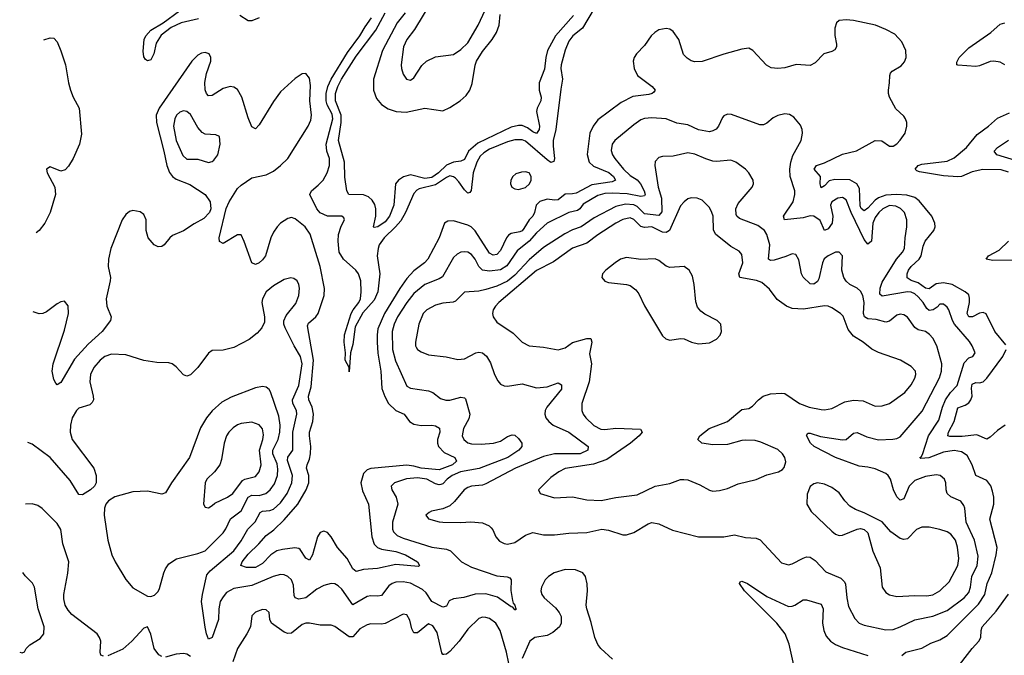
# Model space of a CAD drawing. Header units: inches. Extents: x 1682530 to 1839546, y 640742 to 791647.
# Tile 38 of 256: x 1683781 to 1689248, y 671892 to 675420. Entities that reach past the tile are written whole.
import ezdxf

# ---------------------------------------------------------------- set-up
doc = ezdxf.new("R2010")
doc.units = ezdxf.units.IN
doc.header["$MEASUREMENT"] = 0
doc.layers.add('B6687', color=7, linetype='Continuous')

msp = doc.modelspace()

# ---------------------------------------------------------------- linework, layer by layer
at = {"layer": 'B6687', "color": 5}
for points, elevation in [([(1686064.6, 675515.4), (1685973.7, 675366.3), (1685931.2, 675310), (1685912.3, 675270), (1685899.1, 675170), (1685900.3, 675150), (1685910, 675117.3), (1685928.2, 675090), (1685950, 675083.8), (1685970, 675098), (1686014.1, 675165.9), (1686039.5, 675190), (1686090, 675213.8), (1686190, 675227.8), (1686230, 675255.4), (1686270, 675292.2), (1686327.1, 675390), (1686378.1, 675501.9)], 580), ([(1684774.3, 675425.7), (1684677.4, 675402.6), (1684622.7, 675377.3), (1684565.8, 675334.2), (1684539.7, 675290), (1684525.8, 675230), (1684510, 675196.9), (1684490, 675191.8), (1684479.7, 675199.7), (1684470, 675214), (1684466.3, 675246.3), (1684472, 675310), (1684481.1, 675330), (1684510, 675361.8), (1684577.8, 675402.2), (1684668.2, 675470)], 580), ([(1685110, 675429.9), (1685070, 675413.3), (1685050, 675413.5), (1685003.6, 675443.6)], 580), ([(1686970, 675482.8), (1686906, 675374), (1686851.7, 675330), (1686830, 675301.4), (1686810, 675251.3), (1686787.1, 675170), (1686786, 675150), (1686795.6, 675090), (1686785, 675035), (1686757.8, 674810), (1686743.1, 674750), (1686742.5, 674717.5), (1686750.4, 674650), (1686746.4, 674633.6), (1686730, 674628.4), (1686710, 674642.3), (1686590, 674746.3), (1686570, 674754.2), (1686530, 674752.7), (1686490, 674741.7), (1686390, 674701.1), (1686358.3, 674681.7), (1686337.7, 674662.3), (1686319, 674630), (1686298.1, 674570), (1686287.2, 674472.8), (1686279.7, 674460.3), (1686270, 674457.5), (1686250, 674476.1), (1686219.8, 674519.8), (1686200, 674540), (1686190, 674548.2), (1686170, 674553.3), (1686150, 674545.2), (1686090, 674504.3), (1685998.6, 674481.4), (1685985.9, 674474.1), (1685970, 674455.2), (1685922.7, 674350), (1685896.7, 674303.3), (1685868.1, 674270), (1685804, 674210), (1685777.4, 674170), (1685770.5, 674150), (1685766, 674110), (1685779.7, 674010), (1685770.1, 673910), (1685750, 673862.7), (1685686.7, 673793.3), (1685644.2, 673715.8), (1685630, 673617.2), (1685618.5, 673570), (1685610, 673466), (1685609.5, 673490), (1685587.8, 673530), (1685589.7, 673570.3), (1685582.2, 673630), (1685583.8, 673670), (1685621.6, 673790), (1685632.1, 673810), (1685664, 673850), (1685672.5, 673870), (1685677.5, 673910), (1685675.6, 673970), (1685661.5, 674010), (1685647.9, 674030), (1685578.6, 674090), (1685555.7, 674130), (1685550, 674190), (1685552, 674228), (1685565.3, 674274.7), (1685583.9, 674310), (1685580.7, 674320.7), (1685569.1, 674329.1), (1685490, 674329.6), (1685450, 674347.5), (1685430, 674371.2), (1685391.1, 674450), (1685400.6, 674470), (1685438.9, 674501.1), (1685465.5, 674530), (1685488.6, 674570), (1685501.2, 674610), (1685501.4, 674650), (1685485.8, 674690), (1685483.4, 674730), (1685519.5, 674870), (1685515.7, 674895.7), (1685488.3, 674948.3), (1685482.3, 674970), (1685483, 675010), (1685492.6, 675050), (1685510, 675090.5), (1685600.9, 675239.1), (1685670.3, 675330), (1685698.6, 675381.4), (1685734, 675430)], 580), ([(1686855.7, 675444.3), (1686755.1, 675330), (1686711.4, 675250), (1686701.3, 675210), (1686694, 675146), (1686665.4, 675070), (1686665.2, 675030), (1686677, 674990), (1686674.4, 674970), (1686653.7, 674930), (1686650.1, 674910), (1686666.5, 674830), (1686664.6, 674810), (1686650.7, 674789.3), (1686630, 674798.7), (1686600.9, 674820.9), (1686570, 674832.4), (1686550, 674833.3), (1686510, 674823.6), (1686325.1, 674734.9), (1686272.7, 674690), (1686250, 674645), (1686230, 674635), (1686190, 674630.3), (1686150, 674612.6), (1686105.5, 674570), (1686070, 674544.9), (1686030, 674538.4), (1685950, 674559.9), (1685911.3, 674548.7), (1685884.5, 674530), (1685868.1, 674510), (1685857.8, 674390), (1685833.4, 674330), (1685810, 674298.4), (1685770, 674270.9), (1685750, 674266), (1685745.7, 674270), (1685758.1, 674330), (1685759.1, 674370), (1685753.5, 674393.5), (1685738.9, 674418.9), (1685717.1, 674437.1), (1685690, 674448.6), (1685609, 674449), (1685596.9, 674470), (1685586.8, 674546.8), (1685584.1, 674630), (1685550.7, 674750), (1685566.7, 674850), (1685565.4, 674890), (1685535.1, 674970), (1685533.8, 675010), (1685546.6, 675050), (1685568.7, 675090), (1685650, 675217.5), (1685757.9, 675362.1), (1685810, 675458.6)], 560), ([(1685920.7, 675459.3), (1685877, 675403), (1685794.7, 675250), (1685745, 675090), (1685745.4, 675030), (1685763, 674983), (1685790.2, 674950), (1685826.4, 674926.4), (1685871.2, 674911.2), (1685926.2, 674906.2), (1686030, 674930.1), (1686130, 674914.3), (1686170, 674932.8), (1686227.1, 674970), (1686260.7, 674999.3), (1686280.5, 675030), (1686293.9, 675066.1), (1686310, 675168), (1686317.5, 675190), (1686350, 675244.4), (1686403.4, 675310), (1686428.6, 675350), (1686442.5, 675390), (1686449, 675450)], 560), ([(1689256.2, 673616.2), (1689195.3, 673690), (1689147.2, 673787.2), (1689130, 673795.2), (1689110, 673791.3), (1689070.1, 673769.9), (1689050, 673770.8), (1689041.5, 673790), (1689054.8, 673850), (1689055.1, 673875.1), (1689050, 673893.6), (1689030.4, 673910.4), (1688957.7, 673950), (1688910, 673959), (1688870, 673953.3), (1688830, 673925.3), (1688810.8, 673929.2), (1688770, 673960.1), (1688730, 673973.2), (1688707.5, 673987.5), (1688708, 674010), (1688716.5, 674030), (1688730.7, 674049.3), (1688775.7, 674090), (1688785.7, 674110), (1688797.3, 674162.7), (1688808.8, 674191.2), (1688856.9, 674250), (1688863.5, 674270), (1688862.7, 674290), (1688844.8, 674330), (1688774.6, 674414.6), (1688750, 674432.8), (1688706.2, 674446.2), (1688649.2, 674449.2), (1688590, 674445.4), (1688550, 674431.5), (1688530, 674418.3), (1688490, 674374.1), (1688470, 674358.6), (1688453.1, 674373.1), (1688447, 674387), (1688443, 674483), (1688428.7, 674510), (1688390, 674531), (1688306.8, 674533.2), (1688274.8, 674525.2), (1688250, 674497.2), (1688230, 674487.8), (1688224.5, 674510), (1688227.6, 674550), (1688192.7, 674590), (1688204.5, 674610), (1688250, 674625.2), (1688350, 674672.9), (1688427.1, 674692.9), (1688530, 674749.1), (1688568.1, 674748.1), (1688610, 674718), (1688630, 674717.8), (1688650, 674730.3), (1688670, 674751.7), (1688697.1, 674790), (1688706.6, 674830), (1688706, 674850), (1688699.1, 674870), (1688690, 674885.1), (1688646.1, 674926.1), (1688611.1, 674991.1), (1688604.2, 675010), (1688603.9, 675030), (1688611, 675069), (1688611.3, 675110), (1688616.2, 675123.8), (1688625.8, 675134.2), (1688675.7, 675164.3), (1688694.3, 675185.7), (1688703.4, 675210), (1688701.1, 675250), (1688678.2, 675298.2), (1688639.6, 675339.6), (1688590, 675366.6), (1688532.3, 675390), (1688410, 675416.8), (1688370, 675419.7), (1688330, 675415.1), (1688316.7, 675403.3), (1688306, 675374), (1688307.6, 675332.4), (1688316.3, 675283.7), (1688316, 675270), (1688307.4, 675252.6), (1688290, 675243), (1688244.9, 675230), (1688198.3, 675181.7), (1688170, 675166.6), (1688091.3, 675171.3), (1688030, 675154), (1687990, 675148.7), (1687952.7, 675152.7), (1687927.8, 675167.8), (1687852, 675250), (1687830, 675261.6), (1687790, 675257.6), (1687690, 675229.5), (1687570, 675187.6), (1687530, 675186), (1687510, 675191.5), (1687486, 675206), (1687466.7, 675226.7), (1687439.8, 675310), (1687410, 675355), (1687390, 675367.7), (1687370, 675371.5), (1687330, 675363.8), (1687307.2, 675350), (1687286.5, 675330), (1687250, 675276.9), (1687206.4, 675230), (1687192.7, 675210), (1687186.4, 675190), (1687192, 675150), (1687211.5, 675110), (1687292.7, 675050), (1687308.4, 675030), (1687301.4, 675018.6), (1687293.4, 675010), (1687274.9, 675005.1), (1687186, 674994), (1687120.1, 674959.9), (1686990, 674863.7), (1686964.2, 674830), (1686945.9, 674790), (1686932.6, 674672.6), (1686943.3, 674630), (1686967.1, 674607.1), (1687052.1, 674572.1), (1687077.4, 674550), (1687088.4, 674530), (1687070, 674519.7), (1686956.9, 674503.1), (1686870, 674458), (1686850, 674452.9), (1686810, 674452.2), (1686770, 674420.5), (1686750, 674417.6), (1686710, 674424.5), (1686668.1, 674411.9), (1686649.3, 674390.7), (1686640.1, 674350), (1686630.1, 674330), (1686609.2, 674310), (1686579.7, 674260.3), (1686570, 674249), (1686557, 674243), (1686510, 674234.1), (1686495.2, 674224.8), (1686483.4, 674210), (1686450, 674139.8), (1686430, 674117.3), (1686410, 674113.6), (1686390, 674123.4), (1686310, 674248.1), (1686287.1, 674270), (1686270, 674279.5), (1686190, 674303.5), (1686157.6, 674302.4), (1686139.1, 674290), (1686109.2, 674210), (1686046.2, 674090), (1686029.2, 674070), (1685970, 674025.5), (1685930, 673983), (1685891.2, 673928.8), (1685806.9, 673790), (1685770, 673704), (1685764.9, 673670), (1685766.2, 673630), (1685769.7, 673569.7), (1685785.5, 673470), (1685792.5, 673372.5), (1685807.6, 673327.6), (1685829.2, 673289.2), (1685869.1, 673250), (1685915.8, 673230), (1685945.4, 673190), (1685970, 673174.8), (1686010, 673166.8), (1686070, 673169), (1686090, 673165.3), (1686112.2, 673152.2), (1686114.4, 673130), (1686101.1, 673090), (1686100.1, 673070), (1686106.6, 673050), (1686137.8, 673017.8), (1686197.3, 672990), (1686206.5, 672970), (1686184, 672950), (1686110, 672921), (1686010.1, 672929.9), (1685970, 672941.6), (1685930, 672946.5), (1685730.6, 672929.4), (1685710, 672921.3), (1685690, 672900.3), (1685676, 672850), (1685684, 672804), (1685718.3, 672730), (1685736.9, 672550), (1685748.5, 672508.5), (1685767.8, 672490), (1685790, 672481.1), (1685870, 672468.2), (1685923.2, 672450), (1685988.8, 672410), (1686001.6, 672390), (1685994.5, 672385.5), (1685870, 672396.3), (1685767.1, 672372.9), (1685690, 672368.6), (1685650, 672356.8), (1685630, 672370.9), (1685599.3, 672430), (1685546, 672490), (1685510, 672549.7), (1685490, 672572.9), (1685470, 672580.4), (1685450, 672573.3), (1685434.7, 672550), (1685406.4, 672450), (1685390, 672420.4), (1685370, 672430.8), (1685338.5, 672478.5), (1685330, 672484.9), (1685308.7, 672488.7), (1685240.2, 672479.8), (1685209.1, 672470.9), (1685175.9, 672450), (1685130, 672402.2), (1685090, 672379.9), (1685039.6, 672379.6), (1685008.7, 672390), (1685016.5, 672410), (1685050, 672453.1), (1685109.2, 672510), (1685150, 672557), (1685192, 672588), (1685250, 672643.8), (1685326, 672730), (1685371.2, 672810), (1685387, 672850), (1685387, 672890), (1685374.2, 672930), (1685376.5, 672950), (1685390, 672981.1), (1685396.4, 673010), (1685398.1, 673050), (1685389.4, 673110.6), (1685391, 673130), (1685409.5, 673190.5), (1685413.2, 673230), (1685405.7, 673270), (1685387, 673310), (1685385.3, 673330), (1685398.7, 673381.3), (1685412.8, 673530), (1685378.7, 673721.3), (1685383.9, 673736.1), (1685426, 673770), (1685437.8, 673790), (1685470.8, 673890), (1685472.7, 673927.3), (1685449.3, 674049.3), (1685394.2, 674230), (1685365.6, 674270), (1685310, 674314.1), (1685290, 674321.4), (1685270, 674317.3), (1685230, 674290.6), (1685210.2, 674270), (1685190, 674241), (1685175.9, 674210), (1685146, 674110), (1685130, 674087.1), (1685110, 674069.7), (1685090, 674061.3), (1685069.8, 674069.8), (1685028.3, 674188.3), (1685010, 674225.2), (1684990, 674226.6), (1684910, 674178), (1684890, 674188.7), (1684888.3, 674210), (1684927.2, 674372.8), (1684944.5, 674410), (1684990, 674483.7), (1685010, 674502.6), (1685070, 674542.8), (1685150, 674559.5), (1685190, 674580.3), (1685230, 674610.3), (1685270, 674650.3), (1685382.9, 674830), (1685396.8, 674863.2), (1685400.7, 674890), (1685391.6, 674970), (1685394.9, 675054.9), (1685390, 675096), (1685370, 675122.4), (1685350, 675119.7), (1685310, 675094.5), (1685230, 675020.4), (1685190, 674967.1), (1685110, 674836.2), (1685090, 674815.1), (1685070, 674826), (1685050, 674875.1), (1685014.3, 674990), (1684990, 675032.7), (1684970, 675045.7), (1684950, 675049.9), (1684910, 675037.7), (1684850, 674999.3), (1684830, 674996.9), (1684819.2, 675010), (1684811.3, 675031.3), (1684809, 675071), (1684817.5, 675122.5), (1684843.1, 675190), (1684842.6, 675210), (1684833.3, 675230), (1684810, 675238.5), (1684790, 675234.5), (1684770, 675223.5), (1684736.5, 675190), (1684555.7, 674930), (1684539.6, 674890), (1684540.3, 674850), (1684582.2, 674690), (1684597.3, 674610), (1684612, 674572), (1684630, 674550.1), (1684650, 674535.4), (1684726, 674506), (1684810.3, 674450), (1684838.3, 674410), (1684842.6, 674370), (1684835.8, 674350), (1684804.2, 674315.8), (1684750, 674287.6), (1684691.1, 674248.9), (1684630, 674222.7), (1684614.6, 674210), (1684583.8, 674170), (1684570, 674160.5), (1684550, 674159.7), (1684528, 674170), (1684494.3, 674210), (1684483.1, 674250), (1684483.1, 674310), (1684470, 674338), (1684450, 674353.8), (1684410, 674360.4), (1684390, 674354.7), (1684370, 674338.7), (1684350, 674309.3), (1684286.9, 674150), (1684274.9, 674090), (1684272.8, 674050), (1684284.7, 673990), (1684283.9, 673970), (1684260.6, 673870), (1684265.8, 673830), (1684288.1, 673770), (1684284.9, 673750), (1684239.3, 673690), (1684160.5, 673619.5), (1684084.9, 673535.1), (1684010, 673406.6), (1683990, 673393.2), (1683982, 673402), (1683970, 673422), (1683962, 673470), (1683967.2, 673510), (1684030, 673696.3), (1684051.8, 673790), (1684050, 673832), (1684030, 673857.4), (1684010, 673854.7), (1683990, 673843.5), (1683930, 673799.1), (1683910, 673789.7), (1683890, 673786.9), (1683855.3, 673799.2)], 620), ([(1689250, 675170.5), (1689224, 675184), (1689190, 675190.4), (1689170, 675188.1), (1689110, 675164.2), (1689090, 675161.2), (1688990, 675167.2), (1688984.2, 675170), (1688984.1, 675184.1), (1688997.4, 675210), (1689050, 675263.6), (1689173.2, 675350), (1689223.9, 675396.1), (1689250, 675402.5)], 580), ([(1683914.5, 675308), (1683950, 675319), (1683970, 675318), (1683990, 675298), (1684010, 675248), (1684035.1, 675170), (1684051.3, 675070), (1684062.6, 675030), (1684077.4, 674990), (1684112.2, 674930), (1684124, 674784), (1684113.3, 674730), (1684077.9, 674650), (1684053, 674607), (1684033.6, 674586.4), (1684010, 674580.1), (1683950, 674603.2), (1683929.1, 674590.9), (1683933.7, 674570), (1683976.3, 674490), (1683980.6, 674450), (1683950, 674349.2), (1683920.7, 674290), (1683890, 674249.5), (1683872.5, 674237.9)], 620), ([(1688678.7, 671890), (1688701.6, 671910), (1688789.1, 671930.9), (1688840, 671960), (1688890, 671978.2), (1688930, 672001.2), (1689103.9, 672176.1), (1689138.9, 672230), (1689152.1, 672290), (1689177.6, 672350), (1689202.6, 672450), (1689207.8, 672490), (1689167.4, 672647.4), (1689189.8, 672730), (1689189.8, 672770), (1689182.7, 672802.7), (1689172, 672832), (1689150, 672861.7), (1689088.9, 672890), (1689069.8, 672950), (1689040.9, 673000.9), (1689010, 673022.2), (1688969.2, 673029.2), (1688910, 673018.8), (1688828.1, 672988.1), (1688784.2, 672984.2), (1688778, 672990), (1688786.3, 672993.7), (1688794.3, 673005.7), (1688827.6, 673110), (1688883.8, 673196.2), (1688904.3, 673270), (1688921, 673310), (1688949.6, 673350.4), (1688986, 673390), (1689024.4, 673515.6), (1689050, 673543.5), (1689072.3, 673550), (1689085.6, 673570), (1689068.3, 673610), (1689053.6, 673633.6), (1688970.7, 673730.7), (1688959.9, 673750), (1688939.8, 673810), (1688930, 673825.1), (1688910, 673841.2), (1688890, 673840.3), (1688875.5, 673824.5), (1688852.2, 673810), (1688830, 673806), (1688816.6, 673816.6), (1688796.6, 673850), (1688770, 673881.2), (1688750, 673899.2), (1688730, 673908.2), (1688710, 673909.1), (1688570, 673886), (1688557.3, 673897.3), (1688557.5, 673930), (1688570, 673963.5), (1688648.3, 674091.7), (1688682, 674130), (1688692.8, 674150), (1688696.3, 674210), (1688707, 674270), (1688706.9, 674310), (1688692.7, 674350), (1688671.9, 674372), (1688645.6, 674385.6), (1688610, 674388.1), (1688573, 674370), (1688550.7, 674350), (1688530, 674322.6), (1688517.9, 674290), (1688510, 674191.6), (1688490, 674175), (1688470, 674200.7), (1688398.1, 674350), (1688370, 674420.9), (1688350, 674433.7), (1688323.1, 674430), (1688290, 674408.3), (1688282, 674390), (1688295.6, 674330), (1688291.2, 674290), (1688270, 674258.9), (1688250, 674249.9), (1688224.7, 674304.7), (1688190, 674329.2), (1688170, 674330.9), (1688130, 674321), (1688026.6, 674310), (1688021.8, 674330), (1688074.5, 674410), (1688085.5, 674450), (1688084.3, 674470), (1688059.6, 674550), (1688056.9, 674590), (1688061.7, 674630), (1688073.7, 674666.3), (1688118.9, 674750), (1688128, 674790), (1688126, 674810), (1688115.4, 674835.4), (1688078.8, 674878.8), (1688054.3, 674894.3), (1688030, 674897.2), (1687990, 674888.5), (1687964.3, 674875.7), (1687930, 674846), (1687910, 674836.3), (1687890, 674835.8), (1687733.6, 674893.6), (1687710, 674896.3), (1687690, 674887.3), (1687682.2, 674877.8), (1687660.3, 674830), (1687647.3, 674812.7), (1687630, 674802.7), (1687610, 674798.2), (1687550.2, 674809.8), (1687490, 674835.9), (1687430, 674846), (1687370, 674869.9), (1687290, 674875.6), (1687250, 674871.1), (1687230, 674864.1), (1687190, 674837.3), (1687084.7, 674750), (1687070.2, 674730), (1687065.2, 674694.8), (1687072.9, 674670), (1687085.8, 674650), (1687134.1, 674590), (1687170, 674555.4), (1687210, 674530.6), (1687227, 674510), (1687248.6, 674470), (1687254.4, 674450), (1687250, 674441.8), (1687230, 674439.7), (1687154.5, 674454.5), (1687070, 674457.4), (1687030, 674455.6), (1686990, 674445), (1686910, 674395.7), (1686890.4, 674369.6), (1686878.1, 674361.9), (1686830, 674349.3), (1686708.8, 674291.2), (1686650, 674236.4), (1686609.1, 674190), (1686542.4, 674137.6), (1686485.6, 674054.4), (1686450, 674032.1), (1686390, 674023.4), (1686350.3, 674030.3), (1686329.9, 674049.9), (1686310.3, 674090.3), (1686290, 674116.5), (1686270, 674129.1), (1686250, 674132.4), (1686230, 674129.1), (1686210, 674118.3), (1686190, 674099.3), (1686127.8, 673992.2), (1686110, 673980.8), (1686030, 673951.1), (1685970, 673900.8), (1685930, 673850.5), (1685878.4, 673770), (1685859.4, 673730), (1685849.6, 673690), (1685851.4, 673590), (1685866.9, 673526.9), (1685930, 673386.5), (1685950, 673374.4), (1686050, 673360.7), (1686074.4, 673350), (1686118.2, 673318.2), (1686147.6, 673307.6), (1686170, 673308.3), (1686230, 673324.7), (1686250, 673320.9), (1686255.8, 673315.8), (1686279.4, 673230), (1686275, 673205), (1686246, 673150), (1686238.4, 673110), (1686246.2, 673090), (1686270, 673071.2), (1686290, 673066.1), (1686344.1, 673064.1), (1686411.3, 673068.7), (1686450, 673079.8), (1686490, 673106.2), (1686515.4, 673115.4), (1686530, 673113.7), (1686550, 673095.8), (1686568.9, 673070), (1686569.2, 673050), (1686552.6, 673030), (1686490.9, 672990), (1686331.7, 672928.3), (1686228.6, 672910), (1686181.5, 672890), (1686153.9, 672870), (1686130, 672844.4), (1686119.2, 672840.8), (1686110, 672838.3), (1686090, 672844.4), (1686041.7, 672870), (1685990, 672876.7), (1685928, 672872), (1685861.7, 672850), (1685842.8, 672830), (1685847.1, 672810), (1685871.6, 672770), (1685879.8, 672730), (1685851.8, 672630), (1685851.3, 672591.3), (1685856.7, 672576.7), (1685876.5, 672556.5), (1685910, 672541.8), (1686070, 672492.8), (1686150, 672480.5), (1686172.4, 672472.4), (1686233.1, 672410), (1686290, 672381.3), (1686430, 672333.5), (1686487.9, 672327.9), (1686502.3, 672322.3), (1686510.2, 672310.2), (1686508, 672252), (1686516.7, 672196.7), (1686521.1, 672181.1), (1686530.4, 672169.6), (1686533, 672153), (1686537.3, 672150), (1686535.2, 672144.8), (1686530, 672144.5), (1686519.3, 672159.3), (1686510, 672160.5), (1686434.6, 672214.6), (1686370, 672233.2), (1686310, 672231.4), (1686246.6, 672213.4), (1686190, 672205.9), (1686166.4, 672193.6), (1686150, 672164.2), (1686130, 672159.8), (1686068.6, 672190), (1686038.6, 672238.6), (1686017.4, 672257.4), (1685951.5, 672291.5), (1685910, 672300.5), (1685870, 672298.4), (1685848.9, 672291.1), (1685830, 672276.5), (1685790, 672224.6), (1685770, 672219.5), (1685730, 672222), (1685710, 672218), (1685630, 672171.6), (1685570, 672258.3), (1685550, 672277.1), (1685530, 672288), (1685510, 672290.8), (1685470, 672279.5), (1685430, 672259.3), (1685370, 672209.9), (1685330, 672203.8), (1685311.2, 672211.2), (1685304.6, 672224.6), (1685301.4, 672281.4), (1685291, 672311), (1685269.9, 672329.9), (1685250, 672338.2), (1685230, 672339.5), (1685188.9, 672330), (1685070, 672279), (1684970, 672263.5), (1684930, 672239.8), (1684910, 672217.2), (1684894.6, 672190), (1684887.2, 672150), (1684885.2, 672090), (1684850.2, 671989.8), (1684830, 671982), (1684818.3, 672010), (1684810, 672048.7), (1684790.4, 672190), (1684795.3, 672230), (1684820.8, 672339.2), (1684839.1, 672360.9), (1684970, 672471.7), (1685010, 672527.1), (1685048.5, 672591.5), (1685088, 672632), (1685115.9, 672684.1), (1685128.6, 672691.4), (1685170, 672695.7), (1685190, 672703.8), (1685230, 672737.5), (1685266.8, 672790), (1685292.8, 672850), (1685296.1, 672890), (1685267.3, 672972.7), (1685269.2, 672990.8), (1685297.9, 673030), (1685297.5, 673130), (1685320.4, 673230), (1685317.1, 673250), (1685298.1, 673290), (1685296.6, 673310), (1685330.3, 673390), (1685350.3, 673510), (1685340.6, 673550), (1685304.2, 673610), (1685255.1, 673710), (1685248.3, 673730), (1685248.3, 673748.3), (1685261.5, 673778.5), (1685315.1, 673844.9), (1685331.4, 673890), (1685335, 673930), (1685331.7, 673950), (1685321.1, 673970), (1685303.3, 673983.3), (1685287.4, 673987.4), (1685250, 673978.5), (1685190, 673943.7), (1685150, 673909.7), (1685128.6, 673870), (1685125.6, 673850), (1685140.3, 673770), (1685139.5, 673740.5), (1685126.4, 673710), (1685099.9, 673680.1), (1685054.6, 673645.4), (1684970, 673600.4), (1684910, 673585.7), (1684850, 673584.5), (1684830, 673569.4), (1684770, 673489.4), (1684730, 673449.3), (1684710, 673441.2), (1684690, 673449.2), (1684650, 673493.2), (1684628, 673510), (1684610, 673515.1), (1684543, 673517), (1684470, 673528.7), (1684370, 673560.6), (1684290, 673563.2), (1684253.4, 673550), (1684227.3, 673530), (1684192.9, 673490), (1684173.8, 673450), (1684170.2, 673410), (1684189.1, 673330), (1684190.3, 673310), (1684184.4, 673295.6), (1684170, 673282), (1684110, 673263), (1684097, 673250), (1684073.1, 673210), (1684063.6, 673170), (1684062.2, 673130), (1684071.6, 673090), (1684192, 672930), (1684206.5, 672890), (1684205.6, 672850), (1684195.8, 672830), (1684175, 672810), (1684130, 672782), (1684110, 672783.6), (1684061.3, 672861.3), (1683950.8, 672990), (1683850, 673063.5), (1683826.8, 673072.2)], 640), ([(1689270, 674573.3), (1689230, 674586.6), (1689128, 674588), (1689070, 674575.9), (1689010.5, 674549.5), (1688990, 674547.6), (1688910, 674554), (1688776.1, 674576.1), (1688761.2, 674581.2), (1688752.1, 674590), (1688768.5, 674610), (1688790, 674618.2), (1688930, 674634.9), (1688970, 674653.1), (1689037.2, 674710), (1689096.4, 674783.6), (1689160.4, 674830), (1689210, 674873.2), (1689275.9, 674904.2)], 580), ([(1689310, 674638.6), (1689205.6, 674670), (1689190.9, 674690), (1689210, 674711), (1689270, 674752)], 560), ([(1689310, 674084.5), (1689184, 674084), (1689146.6, 674090), (1689160.5, 674110), (1689219.6, 674140.4), (1689270.5, 674190)], 580), ([(1689253, 673170), (1689210, 673139.3), (1689170, 673102.2), (1689150, 673091.6), (1689094.8, 673114.8), (1689012.8, 673107.2), (1688946, 673106), (1688933.3, 673110), (1688937.3, 673130), (1688968.3, 673190), (1688990, 673264.7), (1689030, 673279.6), (1689050, 673294), (1689061.3, 673310), (1689068.6, 673330), (1689065.6, 673374.4), (1689070, 673397.5), (1689090, 673406), (1689110, 673405.2), (1689129.5, 673410.5), (1689150, 673429.4), (1689239.1, 673550), (1689257.8, 673590)], 620), ([(1684246.3, 671886.3), (1684232.3, 671892.3), (1684227.6, 671910), (1684231.1, 671970), (1684225.1, 671990), (1684211.2, 672010), (1684070, 672118.4), (1684050, 672141.8), (1684034, 672170), (1684025.9, 672205.9), (1684025.8, 672230), (1684048.4, 672348.4), (1684053.6, 672410), (1684019.8, 672510), (1684009.6, 672590), (1683990, 672623.7), (1683906.3, 672706.3), (1683882.5, 672722.5), (1683850, 672732.6), (1683813.4, 672730)], 660), ([(1683781.2, 671908.4), (1683795.3, 671904.7), (1683808.4, 671911.6), (1683818, 671930), (1683838, 671950), (1683895.5, 671984.5), (1683916, 672010), (1683917.6, 672050), (1683884, 672150), (1683863, 672270), (1683851.8, 672291.8), (1683812.1, 672332.1), (1683798.5, 672351.4)], 680), ([(1687072.6, 671870), (1687007.8, 671930), (1686991.8, 671951.8), (1686974, 671990), (1686954.3, 672074.3), (1686929.3, 672150), (1686926.6, 672170), (1686933, 672250), (1686931.4, 672288.6), (1686922, 672330), (1686907.6, 672350), (1686866.6, 672366.6), (1686810, 672367.4), (1686748.7, 672350), (1686717.4, 672330), (1686698.3, 672310), (1686678.9, 672270), (1686674.9, 672250), (1686680.3, 672230), (1686693.7, 672210), (1686755.8, 672155.8), (1686776.4, 672130), (1686786.5, 672106.5), (1686787.8, 672070), (1686778.9, 672050), (1686741.5, 672018.5), (1686710, 672002.5), (1686641.6, 671990), (1686612.9, 671970), (1686570, 671873.6)], 660), ([(1688094.7, 671770), (1688053.4, 671953.4), (1688030.8, 672010), (1687984.6, 672070), (1687804.3, 672250), (1687776.9, 672290), (1687781, 672299), (1687790, 672303.1), (1687822.3, 672290), (1687930, 672217.7), (1688050, 672163), (1688070, 672163.9), (1688084.7, 672170), (1688130, 672199.1), (1688150, 672200.2), (1688230, 672175.6), (1688241.8, 672150), (1688238.5, 672070), (1688245.8, 672030), (1688258.7, 671998.7), (1688283.1, 671970), (1688310, 671952.3), (1688350, 671935.2), (1688490.8, 671890.8)], 640), ([(1688973.6, 671806.4), (1689069.8, 671930), (1689107, 671970), (1689116.8, 671990), (1689118.8, 672030), (1689125, 672050), (1689202.9, 672137.1), (1689270, 672230.4)], 620), ([(1686510, 671782.9), (1686484.4, 671910), (1686449.1, 672030), (1686424.2, 672070), (1686390, 672095.5), (1686370, 672102.2), (1686350, 672103), (1686330, 672095.6), (1686270, 672036.4), (1686220.2, 671970), (1686170, 671913), (1686150, 671898), (1686136.6, 671896.6), (1686130, 671896.9), (1686125.6, 671905.6), (1686098.3, 672018.3), (1686075.3, 672055.3), (1686050, 672067.1), (1685990, 672016.8), (1685970, 672016.8), (1685958.8, 672038.8), (1685946.8, 672086.8), (1685930, 672116.9), (1685910, 672120.5), (1685810, 672069), (1685790, 672064.8), (1685730, 672065.7), (1685710, 672060.2), (1685670, 672038.2), (1685630, 671994.4), (1685610, 671993.7), (1685530, 672051.6), (1685510, 672059.8), (1685450, 672059.4), (1685390, 672070.6), (1685370, 672070.6), (1685350, 672062.8), (1685290, 672014.5), (1685270, 672011.9), (1685250, 672020.8), (1685179.6, 672070), (1685169.5, 672090), (1685166.6, 672130), (1685150, 672144.5), (1685130, 672145.6), (1685090, 672131.3), (1685070.6, 672110), (1685062.4, 672050), (1685043.1, 672010), (1684990.2, 671930), (1684965.2, 671854.8)], 660), ([(1684570, 671884.2), (1684553.6, 671893.6), (1684528.2, 671930), (1684509.6, 672009.6), (1684490, 672049), (1684470, 672042.7), (1684403.1, 671970), (1684354.1, 671925.9), (1684270, 671888.3)], 660), ([(1684730, 671885.1), (1684710, 671897.2), (1684690, 671902.2), (1684650, 671898), (1684590, 671882)], 660)]:
    msp.add_lwpolyline(points, dxfattribs=dict(at, elevation=elevation))
for points, elevation in [([(1684690, 674914.4), (1684670, 674907.8), (1684652.2, 674890), (1684641.6, 674870), (1684635.5, 674830), (1684650.8, 674750), (1684686.8, 674666.8), (1684710, 674646.5), (1684770, 674645.4), (1684830, 674628.3), (1684850, 674632.8), (1684859.5, 674640.5), (1684880.3, 674670), (1684894.2, 674730), (1684891, 674771), (1684870, 674780.5), (1684810, 674785.3), (1684794.1, 674794.1), (1684770, 674821.7), (1684730, 674893.8), (1684710, 674910.7)], 640), ([(1687490, 674681.6), (1687410, 674663.1), (1687350, 674661.1), (1687330, 674655.6), (1687310, 674633.2), (1687306.9, 674610), (1687325, 674490), (1687343.9, 674430), (1687345.9, 674354.1), (1687330, 674332.4), (1687250, 674343.1), (1687210, 674383.6), (1687190, 674392.3), (1687143.8, 674396.2), (1687090, 674383.8), (1686970, 674320.4), (1686898.4, 674270), (1686850, 674253.2), (1686807.7, 674232.3), (1686690, 674156.5), (1686610, 674087.4), (1686530, 674001.9), (1686490, 673969.2), (1686430, 673941), (1686370, 673921.9), (1686330, 673914.1), (1686251.5, 673908.5), (1686201.5, 673858.5), (1686187.8, 673852.2), (1686130, 673846), (1686090, 673834.8), (1686041.3, 673810), (1686020.9, 673790), (1685997.7, 673730), (1685978.9, 673630), (1685978, 673610), (1685982.4, 673602.4), (1685990.5, 673590), (1686010, 673577), (1686050, 673559.5), (1686149.1, 673549.1), (1686214.4, 673534.4), (1686250, 673538.3), (1686313.2, 673570), (1686330, 673573.8), (1686351.5, 673571.5), (1686373.1, 673553.1), (1686395.1, 673515.1), (1686417.3, 673450), (1686435.1, 673415.1), (1686450, 673397.6), (1686470, 673387.4), (1686490, 673385.5), (1686570, 673398.5), (1686650, 673377.4), (1686710, 673382.7), (1686770, 673403.7), (1686790, 673393.4), (1686788.7, 673370), (1686707, 673270), (1686698, 673250), (1686696.2, 673230), (1686702.8, 673210), (1686718, 673190), (1686743.6, 673170), (1686830, 673130.7), (1686936.9, 673050), (1686935.8, 673030), (1686892, 673010), (1686750.4, 673009.6), (1686690, 672996), (1686534, 672930), (1686370, 672844.2), (1686350, 672836.5), (1686290, 672830.5), (1686270, 672824.1), (1686249.1, 672810), (1686195.1, 672744.9), (1686170, 672722.4), (1686130, 672704.7), (1686067.8, 672692.2), (1686054.6, 672685.4), (1686036, 672670), (1686050.8, 672650), (1686110, 672632), (1686130.3, 672630.3), (1686230, 672628.5), (1686286.4, 672633.6), (1686350, 672626.7), (1686388, 672610), (1686399.1, 672599.1), (1686408.2, 672588.2), (1686424.6, 672550), (1686445.8, 672525.8), (1686470, 672511.6), (1686490, 672507.9), (1686530, 672518), (1686590, 672558.5), (1686630, 672572.6), (1686690, 672560.2), (1686750, 672559.7), (1686830.2, 672570.2), (1686930, 672573.5), (1687012.6, 672592.6), (1687050, 672587.1), (1687130, 672559.6), (1687150, 672561.3), (1687190, 672573.4), (1687270, 672621.5), (1687290, 672628.9), (1687330, 672621.1), (1687405.6, 672585.6), (1687550, 672548.5), (1687690, 672550.2), (1687750, 672560.8), (1687810, 672545.8), (1687870, 672542.3), (1687892, 672532), (1688010, 672404.9), (1688050, 672394.4), (1688070, 672399.5), (1688130, 672431.6), (1688150, 672438.3), (1688170, 672436.5), (1688198.1, 672418.1), (1688255.9, 672355.9), (1688340, 672320), (1688359.7, 672299.7), (1688365.8, 672285.8), (1688372.6, 672210), (1688383.4, 672163.4), (1688416.9, 672096.9), (1688441.7, 672070), (1688470, 672059.8), (1688590, 672032.9), (1688630, 672034.6), (1688670, 672049.4), (1688750, 672088), (1688850, 672108.4), (1688930, 672140.9), (1689024.5, 672210), (1689050, 672240.7), (1689059.5, 672270), (1689066.8, 672330), (1689097.6, 672390), (1689103, 672443), (1689081.7, 672530), (1689035.8, 672630), (1689028.8, 672708.8), (1689023.3, 672723.3), (1689006.7, 672746.7), (1688951.6, 672771.6), (1688931.2, 672790), (1688924.7, 672810), (1688923.1, 672850), (1688915.8, 672870), (1688891.8, 672890), (1688870, 672893.8), (1688810, 672883.7), (1688750, 672861.4), (1688719.8, 672830), (1688690, 672760.7), (1688670, 672752.8), (1688650, 672771.2), (1688632.6, 672810), (1688615, 672870), (1688602.9, 672890), (1688590, 672900.2), (1688530, 672926.7), (1688490, 672936.3), (1688441.2, 672941.2), (1688310, 672989.4), (1688191.4, 673050), (1688172.5, 673070), (1688148.8, 673111.2), (1688155.9, 673124.1), (1688170, 673125), (1688226.9, 673106.9), (1688350, 673087.1), (1688370, 673090.1), (1688410, 673124.2), (1688430, 673128.6), (1688484.1, 673104.1), (1688550, 673087.8), (1688628.8, 673091.2), (1688650, 673095.2), (1688670, 673105.2), (1688792.3, 673247.7), (1688887.5, 673432.5), (1688899.1, 673470), (1688900.4, 673510), (1688872.2, 673610), (1688851.6, 673651.7), (1688833.1, 673673.1), (1688810, 673688.7), (1688770, 673699.4), (1688750.9, 673710.9), (1688710, 673769.6), (1688690, 673782.6), (1688670, 673785.1), (1688650, 673779.7), (1688610, 673747.1), (1688590, 673740.4), (1688536.4, 673756.4), (1688490, 673758.9), (1688470.9, 673770), (1688466.6, 673790), (1688470.4, 673850), (1688462.2, 673890), (1688450, 673913.7), (1688430, 673929.8), (1688389.7, 673950), (1688369.2, 673969.2), (1688356.1, 673990), (1688345.4, 674030), (1688349.5, 674109.5), (1688330, 674129.3), (1688310, 674129.3), (1688270, 674109.4), (1688247.9, 674092.1), (1688237.6, 674070), (1688217.7, 673982.3), (1688210, 673967.8), (1688190, 673952.6), (1688170, 673954.5), (1688131.1, 673991.1), (1688121.1, 674010), (1688107.5, 674087.5), (1688090, 674117.6), (1688070, 674121), (1688035.2, 674104.8), (1687970, 674085.6), (1687950, 674083.9), (1687939.1, 674090), (1687946, 674170), (1687930, 674228.3), (1687915.4, 674250), (1687878.7, 674278.7), (1687777.4, 674317.4), (1687762.7, 674330), (1687759, 674339), (1687757.3, 674370), (1687770, 674400.3), (1687848.2, 674490), (1687854.3, 674510), (1687852.6, 674530), (1687829.7, 674570), (1687810, 674591.3), (1687757, 674630), (1687730, 674639.7), (1687650, 674633.2), (1687630, 674635.7), (1687590, 674647.1), (1687530, 674674)], 660), ([(1686590, 674575.8), (1686566.4, 674573.6), (1686536.2, 674563.8), (1686518.3, 674550), (1686508.4, 674530), (1686506, 674510), (1686514.3, 674490), (1686530, 674481.3), (1686550, 674478.1), (1686590, 674488.6), (1686610.8, 674509.2), (1686619.9, 674530), (1686621, 674550), (1686610.4, 674570.4)], 620), ([(1687510, 674431.1), (1687490, 674425.1), (1687470, 674409.7), (1687450, 674386.3), (1687389.3, 674250.7), (1687370, 674238.7), (1687350, 674241.4), (1687290, 674269.9), (1687250, 674266.2), (1687230, 674271.5), (1687190, 674311.8), (1687170, 674319.5), (1687130, 674310.8), (1687090, 674290.4), (1686990, 674225.3), (1686930, 674180.2), (1686850, 674151.7), (1686744.1, 674075.9), (1686650, 674027.2), (1686441.8, 673850), (1686422.2, 673830), (1686410.2, 673810), (1686406.5, 673790), (1686410.3, 673770), (1686430, 673742), (1686520, 673680), (1686570.2, 673630.2), (1686610, 673609.2), (1686690, 673601.8), (1686770, 673586.8), (1686810, 673599.4), (1686851.1, 673628.9), (1686930, 673650.1), (1686952, 673650), (1686957.7, 673630), (1686944.9, 673564.9), (1686955.2, 673510), (1686942.2, 673410), (1686903, 673290), (1686902.3, 673250), (1686910.2, 673230), (1686924.2, 673210), (1686968.2, 673168.2), (1687007.8, 673147.8), (1687030, 673146.1), (1687090, 673153.5), (1687227.7, 673147.7), (1687237.1, 673130), (1687221.3, 673110), (1687171.6, 673070), (1687040.4, 672979.6), (1686967.4, 672952.6), (1686810, 672927.9), (1686774, 672910), (1686730, 672878.9), (1686660.7, 672810), (1686671, 672790), (1686750, 672766.5), (1686850, 672772.4), (1686930, 672755.6), (1687009.8, 672750.2), (1687090, 672767.9), (1687210, 672782.8), (1687310, 672830.2), (1687390, 672846.2), (1687450, 672867), (1687468.5, 672868.5), (1687490, 672866), (1687558, 672838), (1687610, 672808), (1687630, 672803.8), (1687666.4, 672806.4), (1687710, 672817), (1687770, 672843.1), (1687870, 672867), (1687930, 672893.7), (1687994, 672910), (1688016.9, 672923.1), (1688025.8, 672934.2), (1688034.2, 672965.8), (1688029.4, 672990), (1688016, 673010), (1687990, 673034.5), (1687895.8, 673075.8), (1687864, 673084), (1687810, 673086.4), (1687790, 673084.8), (1687710, 673061.5), (1687630, 673060.9), (1687569, 673070), (1687546.6, 673090), (1687558, 673110), (1687609.5, 673150), (1687710, 673190.3), (1687790, 673257), (1687830, 673262), (1687850, 673275.3), (1687882.2, 673310), (1687908.4, 673330), (1687950, 673343.5), (1688010, 673347.8), (1688030, 673344.8), (1688110, 673289.2), (1688164, 673270), (1688230, 673256.1), (1688250, 673254.3), (1688290, 673262.3), (1688361.9, 673298.1), (1688410, 673308.4), (1688464.8, 673304.8), (1688530, 673275.3), (1688570, 673277), (1688610, 673290.3), (1688695.4, 673350), (1688730, 673393.7), (1688751.6, 673430), (1688756.8, 673450), (1688754.2, 673470), (1688730, 673495.4), (1688672, 673530), (1688550, 673573.2), (1688511.7, 673591.7), (1688464, 673630), (1688410, 673664.2), (1688380.7, 673700.7), (1688353.8, 673773.8), (1688337.6, 673790), (1688290, 673820.4), (1688269.8, 673829.8), (1688250, 673832.4), (1688132.6, 673812.6), (1688070, 673816.5), (1688038.9, 673830), (1687986.6, 673866.6), (1687944.6, 673924.6), (1687900.9, 673960.9), (1687872.5, 673972.5), (1687778.5, 673990), (1687774, 674010), (1687795, 674070), (1687790, 674116.2), (1687775.7, 674135.7), (1687730, 674161.6), (1687643.7, 674230), (1687633.8, 674253.8), (1687630.5, 674330), (1687624.6, 674350), (1687610, 674377.4), (1687570, 674418.9), (1687542, 674430)], 680), ([(1687150, 674099.9), (1687117.3, 674090), (1687086.5, 674070), (1687036, 674030), (1687017.6, 674010), (1687012.7, 673990), (1687030, 673968.7), (1687050, 673961.7), (1687150.2, 673950.2), (1687170, 673944), (1687201.5, 673921.5), (1687218.8, 673898.8), (1687250, 673832.7), (1687350, 673666), (1687368.3, 673648.3), (1687390, 673640.5), (1687450, 673650.4), (1687470, 673648.4), (1687510.3, 673630.3), (1687550, 673620.3), (1687610, 673627), (1687650, 673646.7), (1687670.7, 673669.3), (1687678, 673690), (1687674.7, 673730), (1687654, 673750), (1687584.8, 673784.8), (1687562.6, 673802.6), (1687545, 673825), (1687534.1, 673854.1), (1687526.5, 673950), (1687516.4, 673996.4), (1687497.2, 674030), (1687471.1, 674051.1), (1687390, 674044.9), (1687370, 674052.2), (1687330, 674084.1), (1687310, 674093), (1687230, 674089.8)], 720), ([(1685130, 673384.2), (1685090, 673377.4), (1684955.2, 673324.8), (1684903.3, 673296.7), (1684850.6, 673249.4), (1684817.5, 673210), (1684785.2, 673154.8), (1684723.2, 672990), (1684623.6, 672850), (1684590, 672794.5), (1684570, 672786.3), (1684490, 672802.8), (1684410, 672798.7), (1684310, 672770.8), (1684274.9, 672750), (1684258.5, 672730), (1684251.1, 672708.9), (1684249.3, 672670), (1684270.2, 672530), (1684293.4, 672450), (1684311, 672410), (1684370, 672312.2), (1684410, 672266.4), (1684490, 672220.7), (1684510, 672218.8), (1684530, 672226), (1684550, 672246), (1684558, 672262), (1684580.9, 672350), (1684590, 672372.4), (1684610, 672399.5), (1684652.3, 672427.8), (1684770, 672456.3), (1684810, 672471.8), (1684910, 672572.1), (1684925.8, 672594.2), (1684952.2, 672650), (1685010, 672694), (1685050.3, 672769.7), (1685070, 672780.9), (1685110, 672779.3), (1685147, 672790), (1685171.1, 672810), (1685195.7, 672844.3), (1685212.9, 672890), (1685214.9, 672925.1), (1685210, 672953.8), (1685187.2, 673010), (1685185.8, 673030), (1685216.4, 673090), (1685225.5, 673130), (1685227.5, 673170), (1685219, 673219), (1685173.9, 673353.9), (1685167.1, 673367.1), (1685150, 673380.7)], 660), ([(1685070, 673186), (1685010, 673179.4), (1684990, 673171.5), (1684965.9, 673154.1), (1684942.2, 673130), (1684930.2, 673110), (1684916.5, 673070), (1684901.1, 672978.9), (1684891.5, 672950), (1684862.4, 672910), (1684820.8, 672870), (1684811.3, 672850), (1684801.3, 672730), (1684810, 672714), (1684830, 672710.4), (1684850, 672723.6), (1684864.3, 672735.7), (1684934.5, 672770), (1684963.7, 672790), (1685018.5, 672861.5), (1685030.5, 672869.6), (1685090, 672884.7), (1685109.8, 672910), (1685121.2, 672950), (1685112.6, 673030), (1685131.8, 673090), (1685134.8, 673114.8), (1685128.5, 673148.5), (1685110, 673170.8)], 680), ([(1688210.4, 672849.6), (1688190, 672843.7), (1688170.4, 672829.6), (1688153.5, 672786.5), (1688150.4, 672730), (1688175.3, 672690), (1688290, 672580.3), (1688310, 672564.9), (1688330, 672557.6), (1688350, 672559.5), (1688430, 672592.7), (1688450, 672594.9), (1688470.4, 672590.4), (1688490, 672571), (1688518.5, 672470), (1688557.7, 672377.7), (1688569, 672270), (1688590, 672240.4), (1688610, 672227), (1688650, 672218.9), (1688750, 672224.6), (1688817.7, 672222.3), (1688850, 672226.7), (1688890, 672250.2), (1688941.1, 672298.9), (1688989.2, 672390), (1688994.4, 672430), (1688988.3, 672491.7), (1688976.6, 672530), (1688950, 672564.7), (1688930, 672577.1), (1688890, 672590.5), (1688830, 672602.5), (1688790, 672603.7), (1688760.8, 672590), (1688710, 672538), (1688690, 672534.4), (1688670, 672540.7), (1688617.9, 672577.9), (1688570, 672632.8), (1688470, 672683.5), (1688420.6, 672700.6), (1688390, 672720.5), (1688361.3, 672750), (1688330, 672793.3), (1688290, 672823.1), (1688250, 672841.7)], 680)]:
    msp.add_lwpolyline(points, close=True, dxfattribs=dict(at, elevation=elevation))

doc.saveas('drawing.dxf')
